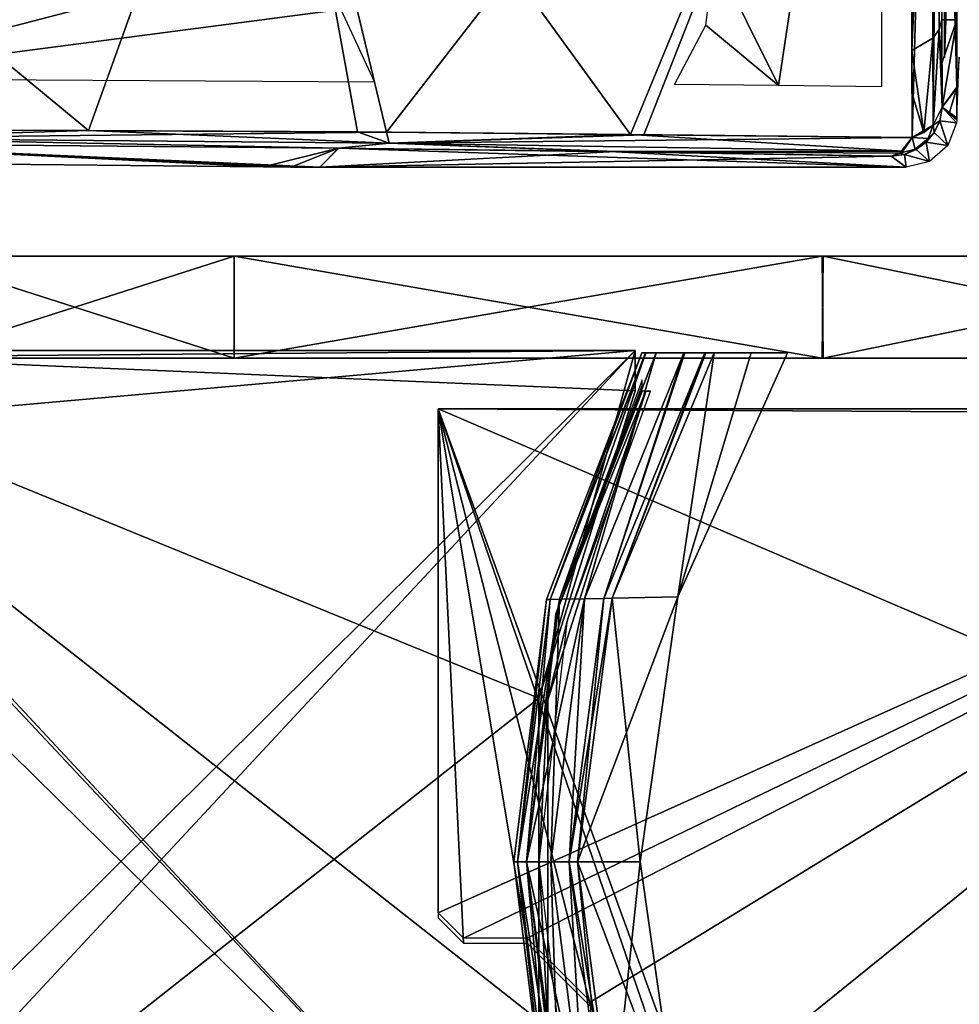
# Model space of a CAD drawing. Header units: millimetres. Extents: x -229 to 223, y -69 to 475.
# Tile 18 of 92: x 30 to 67, y -25 to 13. Entities that reach past the tile are written whole.
import ezdxf

# ---------------------------------------------------------------- set-up
doc = ezdxf.new("R2010")
doc.units = ezdxf.units.MM
doc.header["$LTSCALE"] = 65.185185
for name, color, linetype in [('1', 7, 'CONTINUOUS'), ('11', 7, 'CONTINUOUS'), ('116', 7, 'CONTINUOUS'), ('117', 7, 'CONTINUOUS'), ('118', 7, 'CONTINUOUS'), ('119', 7, 'CONTINUOUS'), ('12', 7, 'CONTINUOUS'), ('120', 7, 'CONTINUOUS'), ('138', 7, 'CONTINUOUS'), ('139', 7, 'CONTINUOUS'), ('14', 7, 'CONTINUOUS'), ('147', 7, 'CONTINUOUS'), ('152', 7, 'CONTINUOUS'), ('171', 7, 'CONTINUOUS'), ('18', 7, 'CONTINUOUS'), ('189', 7, 'CONTINUOUS'), ('193', 7, 'CONTINUOUS'), ('194', 7, 'CONTINUOUS'), ('195', 7, 'CONTINUOUS'), ('196', 7, 'CONTINUOUS'), ('197', 7, 'CONTINUOUS'), ('2', 7, 'CONTINUOUS'), ('206', 7, 'CONTINUOUS'), ('3', 7, 'CONTINUOUS'), ('35', 7, 'CONTINUOUS'), ('36', 7, 'CONTINUOUS'), ('37', 7, 'CONTINUOUS'), ('38', 7, 'CONTINUOUS'), ('4', 7, 'CONTINUOUS'), ('43', 7, 'CONTINUOUS'), ('44', 7, 'CONTINUOUS'), ('45', 7, 'CONTINUOUS')]:
    doc.layers.add(name, color=color, linetype=linetype)

msp = doc.modelspace()

# ---------------------------------------------------------------- linework, layer by layer
at = {"layer": '1', "color": 7, "linetype": 'Continuous'}
for points in [[(-107.704, 0, -13.117), (108.5, 0), (-108.5, 0), (-107.704, 0, -13.117)], [(-108.5, 0), (108.5, 0), (107.704, 0, 13.117), (-108.5, 0)], [(-107.707, 0, 13.09), (-108.5, 0), (107.704, 0, 13.117), (-107.707, 0, 13.09)], [(-105.341, 0, 25.988), (-107.707, 0, 13.09), (107.704, 0, 13.117), (-105.341, 0, 25.988)], [(107.707, 0, -13.09), (108.5, 0), (-107.704, 0, -13.117), (107.707, 0, -13.09)], [(105.341, 0, -25.988), (107.707, 0, -13.09), (-107.704, 0, -13.117), (105.341, 0, -25.988)], [(-105.327, 0, -26.043), (105.341, 0, -25.988), (-107.704, 0, -13.117), (-105.327, 0, -26.043)], [(-96.071, 0, 50.424), (-105.341, 0, 25.988), (101.409, 0, 38.577), (-96.071, 0, 50.424)], [(101.409, 0, 38.577), (-105.341, 0, 25.988), (105.327, 0, 26.043), (101.409, 0, 38.577)], [(105.327, 0, 26.043), (-105.341, 0, 25.988), (107.704, 0, 13.117), (105.327, 0, 26.043)], [(-101.409, 0, -38.577), (105.341, 0, -25.988), (-105.327, 0, -26.043), (-101.409, 0, -38.577)], [(96.071, 0, -50.424), (105.341, 0, -25.988), (-101.409, 0, -38.577), (96.071, 0, -50.424)], [(-96.024, 0, -50.513), (96.071, 0, -50.424), (-101.409, 0, -38.577), (-96.024, 0, -50.513)], [(-81.22, 0, 71.94), (-96.071, 0, 50.424), (96.024, 0, 50.513), (-81.22, 0, 71.94)], [(96.024, 0, 50.513), (-96.071, 0, 50.424), (101.409, 0, 38.577), (96.024, 0, 50.513)], [(81.22, 0, -71.94), (96.071, 0, -50.424), (-96.024, 0, -50.513), (81.22, 0, -71.94)], [(-81.161, 0, -72.007), (81.22, 0, -71.94), (-96.024, 0, -50.513), (-81.161, 0, -72.007)], [(-61.642, 0, 89.289), (-81.22, 0, 71.94), (81.161, 0, 72.007), (-61.642, 0, 89.289)], [(81.161, 0, 72.007), (-81.22, 0, 71.94), (96.024, 0, 50.513), (81.161, 0, 72.007)], [(61.642, 0, -89.289), (81.22, 0, -71.94), (-81.161, 0, -72.007), (61.642, 0, -89.289)], [(-61.604, 0, -89.315), (61.642, 0, -89.289), (-81.161, 0, -72.007), (-61.604, 0, -89.315)], [(-38.482, 0, 101.446), (-61.642, 0, 89.289), (38.486, 0, 101.445), (-38.482, 0, 101.446)], [(38.486, 0, 101.445), (-61.642, 0, 89.289), (61.604, 0, 89.315), (38.486, 0, 101.445)], [(61.604, 0, 89.315), (-61.642, 0, 89.289), (81.161, 0, 72.007), (61.604, 0, 89.315)], [(-38.486, 0, -101.445), (61.642, 0, -89.289), (-61.604, 0, -89.315), (-38.486, 0, -101.445)], [(38.482, 0, -101.446), (61.642, 0, -89.289), (-38.486, 0, -101.445), (38.482, 0, -101.446)], [(-13.108, 0, -107.705), (38.482, 0, -101.446), (-38.486, 0, -101.445), (-13.108, 0, -107.705)], [(13.108, 0, 107.705), (-38.482, 0, 101.446), (38.486, 0, 101.445), (13.108, 0, 107.705)], [(25.952, 0, -105.35), (38.482, 0, -101.446), (-13.108, 0, -107.705), (25.952, 0, -105.35)]]:
    msp.add_3dface(points, dxfattribs=at)
at = {"layer": '11', "color": 7, "linetype": 'Continuous'}
for points in [[(17, -39.7, -82.75), (17, -36.7, -82.75), (54.25, 0.3, -82.75), (17, -39.7, -82.75)], [(54.25, 0.3, -82.75), (17, -36.7, -82.75), (17, -3, -82.75), (54.25, 0.3, -82.75)], [(50.464, -13.37, -82.75), (17, -39.7, -82.75), (54.25, 0.3, -82.75), (50.464, -13.37, -82.75)], [(17, 0.3, -82.75), (54.25, 0.3, -82.75), (17, 0, -82.75), (17, 0.3, -82.75)], [(17, 0, -82.75), (54.25, 0.3, -82.75), (17, -3, -82.75), (17, 0, -82.75)], [(54.25, -1.293, -82.75), (50.464, -13.37, -82.75), (54.25, 0.3, -82.75), (54.25, -1.293, -82.75)], [(50.464, -26.03, -82.75), (17, -39.7, -82.75), (50.464, -13.37, -82.75), (50.464, -26.03, -82.75)]]:
    msp.add_3dface(points, dxfattribs=at)
at = {"layer": '116', "color": 7, "linetype": 'Continuous'}
for points in [[(66.208, 38.217, 119.432), (66.301, 13.297, 91.421), (66.867, 43.588, 108.571), (66.208, 38.217, 119.432)], [(66.867, 43.588, 108.571), (66.301, 13.297, 91.421), (66.885, 13.286, 76.224), (66.867, 43.588, 108.571)]]:
    msp.add_3dface(points, dxfattribs=at)
at = {"layer": '117', "color": 7, "linetype": 'Continuous'}
for points in [[(66.208, 38.217, 119.432), (65.895, 29.513, 110.437), (65.953, 12.572, 92.148), (66.208, 38.217, 119.432)], [(66.208, 38.217, 119.432), (65.953, 12.572, 92.148), (66.198, 12.917, 91.802), (66.208, 38.217, 119.432)], [(66.301, 13.297, 91.421), (66.208, 38.217, 119.432), (66.198, 12.917, 91.802), (66.301, 13.297, 91.421)], [(65.128, 12.082, 92.636), (65.895, 29.513, 110.437), (65.039, 35.393, 118.628), (65.128, 12.082, 92.636)], [(65.953, 12.572, 92.148), (65.895, 29.513, 110.437), (65.128, 12.082, 92.636), (65.953, 12.572, 92.148)]]:
    msp.add_3dface(points, dxfattribs=at)
at = {"layer": '118', "color": 7, "linetype": 'Continuous'}
for points in [[(54.068, 8.786, 95.692), (65.039, 35.393, 118.628), (39.78, 28.465, 124.192), (54.068, 8.786, 95.692)], [(65.13, 8.666, 89.286), (65.039, 35.393, 118.628), (54.068, 8.786, 95.692), (65.13, 8.666, 89.286)], [(65.128, 12.082, 92.636), (65.039, 35.393, 118.628), (65.13, 8.666, 89.286), (65.128, 12.082, 92.636)], [(13.387, 24.951, 127.014), (32.762, 8.948, 104.525), (39.78, 28.465, 124.192), (13.387, 24.951, 127.014)], [(32.762, 8.948, 104.525), (43.334, 8.888, 100.714), (39.78, 28.465, 124.192), (32.762, 8.948, 104.525)], [(43.334, 8.888, 100.714), (54.068, 8.786, 95.692), (39.78, 28.465, 124.192), (43.334, 8.888, 100.714)], [(21.107, 8.982, 107.468), (32.762, 8.948, 104.525), (13.387, 24.951, 127.014), (21.107, 8.982, 107.468)], [(65.13, 10.38, 90.954), (65.128, 12.082, 92.636), (65.13, 8.666, 89.286), (65.13, 10.38, 90.954)]]:
    msp.add_3dface(points, dxfattribs=at)
at = {"layer": '119', "color": 7, "linetype": 'Continuous'}
for points in [[(66.301, 13.297, 91.421), (66.198, 12.917, 91.802), (66.306, 11.586, 89.728), (66.301, 13.297, 91.421)], [(66.198, 12.917, 91.802), (65.953, 12.572, 92.148), (65.963, 9.15, 88.786), (66.198, 12.917, 91.802)], [(66.309, 9.862, 88.049), (66.198, 12.917, 91.802), (65.963, 9.15, 88.786), (66.309, 9.862, 88.049)], [(66.306, 11.586, 89.728), (66.198, 12.917, 91.802), (66.309, 9.862, 88.049), (66.306, 11.586, 89.728)], [(65.953, 12.572, 92.148), (65.128, 12.082, 92.636), (65.595, 8.868, 89.077), (65.953, 12.572, 92.148)], [(65.963, 9.15, 88.786), (65.953, 12.572, 92.148), (65.595, 8.868, 89.077), (65.963, 9.15, 88.786)], [(65.128, 12.082, 92.636), (65.13, 10.38, 90.954), (65.595, 8.868, 89.077), (65.128, 12.082, 92.636)], [(65.13, 10.38, 90.954), (65.13, 8.666, 89.286), (65.595, 8.868, 89.077), (65.13, 10.38, 90.954)]]:
    msp.add_3dface(points, dxfattribs=at)
at = {"layer": '12', "color": 7, "linetype": 'Continuous'}
for points in [[(17, 0.3, 82.75), (17, 0, 82.75), (54.25, -39.7, 82.75), (17, 0.3, 82.75)], [(54.25, 0.3, 82.75), (17, 0.3, 82.75), (54.25, -1.293, 82.75), (54.25, 0.3, 82.75)], [(54.25, -1.293, 82.75), (17, 0.3, 82.75), (50.464, -13.37, 82.75), (54.25, -1.293, 82.75)], [(50.464, -13.37, 82.75), (17, 0.3, 82.75), (50.464, -26.03, 82.75), (50.464, -13.37, 82.75)], [(50.464, -26.03, 82.75), (17, 0.3, 82.75), (54.25, -39.7, 82.75), (50.464, -26.03, 82.75)], [(17, 0, 82.75), (17, -3, 82.75), (54.25, -39.7, 82.75), (17, 0, 82.75)], [(54.25, -39.7, 82.75), (17, -3, 82.75), (17, -36.7, 82.75), (54.25, -39.7, 82.75)]]:
    msp.add_3dface(points, dxfattribs=at)
at = {"layer": '120', "color": 7, "linetype": 'Continuous'}
for points in [[(66.885, 13.286, 76.224), (66.301, 13.297, 91.421), (66.306, 11.586, 89.728), (66.885, 13.286, 76.224)], [(66.885, 13.286, 76.224), (66.306, 11.586, 89.728), (66.309, 9.862, 88.049), (66.885, 13.286, 76.224)], [(66.885, 13.286, 76.224), (66.309, 9.862, 88.049), (66.885, 10.646, 73.786), (66.885, 13.286, 76.224)], [(66.885, 12.548, 75.538), (66.885, 13.286, 76.224), (66.885, 10.646, 73.786), (66.885, 12.548, 75.538)], [(66.885, 11.807, 74.855), (66.885, 12.548, 75.538), (66.885, 10.646, 73.786), (66.885, 11.807, 74.855)], [(66.976, 11.828, 72.502), (66.885, 10.646, 73.786), (66.892, 9.428, 72.498), (66.976, 11.828, 72.502)], [(66.885, 10.646, 73.786), (66.309, 9.862, 88.049), (66.892, 9.428, 72.498), (66.885, 10.646, 73.786)]]:
    msp.add_3dface(points, dxfattribs=at)
at = {"layer": '138', "color": 7, "linetype": 'Continuous'}
for points in [[(20.027, 7.715, 80.209), (39.635, 7.515, 73.021), (20.837, 8.441, 106.173), (20.027, 7.715, 80.209)], [(40.716, 7.504, 72.632), (41.857, 7.5, 72.5), (20.837, 8.441, 106.173), (40.716, 7.504, 72.632)], [(20.837, 8.441, 106.173), (41.857, 7.5, 72.5), (42.595, 8.254, 99.49), (20.837, 8.441, 106.173)], [(39.635, 7.515, 73.021), (40.716, 7.504, 72.632), (20.837, 8.441, 106.173), (39.635, 7.515, 73.021)], [(41.857, 7.5, 72.5), (64.893, 7.5, 72.5), (42.595, 8.254, 99.49), (41.857, 7.5, 72.5)], [(42.595, 8.254, 99.49), (64.893, 7.5, 72.5), (53.489, 8.11, 94.355), (42.595, 8.254, 99.49)], [(64.893, 7.5, 72.5), (64.312, 7.934, 88.027), (53.489, 8.11, 94.355), (64.893, 7.5, 72.5)]]:
    msp.add_3dface(points, dxfattribs=at)
at = {"layer": '139', "color": 7, "linetype": 'Continuous'}
for points in [[(32.762, 8.948, 104.525), (21.107, 8.982, 107.468), (22.783, 8.636, 106.622), (32.762, 8.948, 104.525)], [(32.762, 8.948, 104.525), (22.783, 8.636, 106.622), (44.58, 8.438, 99.552), (32.762, 8.948, 104.525)], [(43.334, 8.888, 100.714), (32.762, 8.948, 104.525), (44.58, 8.438, 99.552), (43.334, 8.888, 100.714)], [(20.837, 8.441, 106.173), (42.595, 8.254, 99.49), (22.783, 8.636, 106.622), (20.837, 8.441, 106.173)], [(22.783, 8.636, 106.622), (42.595, 8.254, 99.49), (44.58, 8.438, 99.552), (22.783, 8.636, 106.622)], [(54.068, 8.786, 95.692), (43.334, 8.888, 100.714), (44.58, 8.438, 99.552), (54.068, 8.786, 95.692)], [(54.068, 8.786, 95.692), (44.58, 8.438, 99.552), (64.764, 8.136, 88.725), (54.068, 8.786, 95.692)], [(65.13, 8.666, 89.286), (54.068, 8.786, 95.692), (64.764, 8.136, 88.725), (65.13, 8.666, 89.286)], [(42.595, 8.254, 99.49), (53.489, 8.11, 94.355), (44.58, 8.438, 99.552), (42.595, 8.254, 99.49)], [(44.58, 8.438, 99.552), (53.489, 8.11, 94.355), (64.764, 8.136, 88.725), (44.58, 8.438, 99.552)], [(53.489, 8.11, 94.355), (64.312, 7.934, 88.027), (64.764, 8.136, 88.725), (53.489, 8.11, 94.355)]]:
    msp.add_3dface(points, dxfattribs=at)
at = {"layer": '14', "color": 7, "linetype": 'Continuous'}
for points in [[(46.5, -21.8, -52.75), (46.5, -2, -52.75), (90.6, -2, -52.75), (46.5, -21.8, -52.75)], [(47.5, -22.8, -52.75), (46.5, -21.8, -52.75), (90.6, -2, -52.75), (47.5, -22.8, -52.75)], [(50, -22.8, -52.75), (47.5, -22.8, -52.75), (90.6, -2, -52.75), (50, -22.8, -52.75)], [(52.5, -25.3, -52.75), (50, -22.8, -52.75), (90.6, -2, -52.75), (52.5, -25.3, -52.75)], [(59.5, -37.8, -52.75), (52.5, -32.8, -52.75), (90.6, -2, -52.75), (59.5, -37.8, -52.75)], [(52.5, -32.8, -52.75), (52.5, -25.3, -52.75), (90.6, -2, -52.75), (52.5, -32.8, -52.75)], [(88.229, -19.9, -52.75), (59.5, -37.8, -52.75), (90.6, -2, -52.75), (88.229, -19.9, -52.75)], [(90.6, -37.554, -52.75), (59.5, -37.8, -52.75), (88.229, -19.9, -52.75), (90.6, -37.554, -52.75)]]:
    msp.add_3dface(points, dxfattribs=at)
at = {"layer": '147', "color": 7, "linetype": 'Continuous'}
for points in [[(66.458, 13.297, 73.236), (66.458, 44.545, 106.268), (66.4, 11.807, 74.855), (66.458, 13.297, 73.236)], [(66.4, 11.807, 74.855), (66.458, 44.545, 106.268), (66.4, 42.846, 107.666), (66.4, 11.807, 74.855)]]:
    msp.add_3dface(points, dxfattribs=at)
at = {"layer": '152', "color": 7, "linetype": 'Continuous'}
for points in [[(59.881, 10.706, 90.036), (57.365, 15.786, 96.583), (63.918, 37.551, 117.042), (59.881, 10.706, 90.036)], [(63.928, 10.662, 87.545), (59.881, 10.706, 90.036), (63.918, 37.551, 117.042), (63.928, 10.662, 87.545)], [(39.097, 30.732, 122.513), (21.831, 10.968, 105.163), (13.158, 27.273, 125.289), (39.097, 30.732, 122.513)], [(42.569, 16.376, 104.489), (21.831, 10.968, 105.163), (39.097, 30.732, 122.513), (42.569, 16.376, 104.489)], [(42.674, 13.699, 101.613), (21.831, 10.968, 105.163), (42.569, 16.376, 104.489), (42.674, 13.699, 101.613)], [(57.027, 13.078, 94.017), (57.365, 15.786, 96.583), (59.881, 10.706, 90.036), (57.027, 13.078, 94.017)], [(44, 10.847, 98.126), (21.831, 10.968, 105.163), (42.674, 13.699, 101.613), (44, 10.847, 98.126)], [(55.8, 10.747, 92.367), (57.027, 13.078, 94.017), (59.881, 10.706, 90.036), (55.8, 10.747, 92.367)]]:
    msp.add_3dface(points, dxfattribs=at)
at = {"layer": '171', "color": 7, "linetype": 'Continuous'}
for points in [[(65.039, 35.393, -118.628), (44.473, 8.883, -100.24), (39.781, 28.465, -124.192), (65.039, 35.393, -118.628)], [(54.587, 8.775, -95.415), (44.473, 8.883, -100.24), (65.039, 35.393, -118.628), (54.587, 8.775, -95.415)], [(65.135, 8.667, -89.284), (54.587, 8.775, -95.415), (65.039, 35.393, -118.628), (65.135, 8.667, -89.284)], [(39.781, 28.465, -124.192), (23.122, 8.979, -107.053), (13.388, 24.951, -127.014), (39.781, 28.465, -124.192)], [(44.473, 8.883, -100.24), (23.122, 8.979, -107.053), (39.781, 28.465, -124.192), (44.473, 8.883, -100.24)]]:
    msp.add_3dface(points, dxfattribs=at)
at = {"layer": '18', "color": 7, "linetype": 'Continuous'}
for points in [[(46.5, -2, 52.75), (59.5, -37.8, 52.75), (88.229, -19.9, 52.75), (46.5, -2, 52.75)], [(59.5, -37.8, 52.75), (46.5, -2, 52.75), (59.5, -39.8, 52.75), (59.5, -37.8, 52.75)], [(46.5, -2, 52.75), (46.5, -22, 52.75), (47.5, -23, 52.75), (46.5, -2, 52.75)], [(90.6, -2, 52.75), (46.5, -2, 52.75), (90.6, -2.246, 52.75), (90.6, -2, 52.75)], [(90.6, -2.246, 52.75), (46.5, -2, 52.75), (88.229, -19.9, 52.75), (90.6, -2.246, 52.75)], [(59.5, -39.8, 52.75), (46.5, -2, 52.75), (52.5, -25.5, 52.75), (59.5, -39.8, 52.75)], [(52.5, -25.5, 52.75), (46.5, -2, 52.75), (50, -23, 52.75), (52.5, -25.5, 52.75)], [(50, -23, 52.75), (46.5, -2, 52.75), (47.5, -23, 52.75), (50, -23, 52.75)], [(59.5, -37.8, 52.75), (90.6, -37.8, 52.75), (88.229, -19.9, 52.75), (59.5, -37.8, 52.75)]]:
    msp.add_3dface(points, dxfattribs=at)
at = {"layer": '189', "color": 7, "linetype": 'Continuous'}
for points in [[(39.635, 7.515, -73.021), (19.983, 7.716, -80.217), (20.827, 8.441, -106.176), (39.635, 7.515, -73.021)], [(42.585, 8.254, -99.495), (39.635, 7.515, -73.021), (20.827, 8.441, -106.176), (42.585, 8.254, -99.495)], [(40.716, 7.504, -72.632), (39.635, 7.515, -73.021), (42.585, 8.254, -99.495), (40.716, 7.504, -72.632)], [(41.857, 7.5, -72.5), (40.716, 7.504, -72.632), (42.585, 8.254, -99.495), (41.857, 7.5, -72.5)], [(53.483, 8.111, -94.358), (41.857, 7.5, -72.5), (42.585, 8.254, -99.495), (53.483, 8.111, -94.358)], [(64.314, 7.934, -88.027), (41.857, 7.5, -72.5), (53.483, 8.111, -94.358), (64.314, 7.934, -88.027)], [(64.896, 7.5, -72.5), (41.857, 7.5, -72.5), (64.314, 7.934, -88.027), (64.896, 7.5, -72.5)]]:
    msp.add_3dface(points, dxfattribs=at)
at = {"layer": '193', "color": 7, "linetype": 'Continuous'}
for points in [[(23.122, 8.979, -107.053), (44.473, 8.883, -100.24), (22.786, 8.636, -106.621), (23.122, 8.979, -107.053)], [(42.585, 8.254, -99.495), (20.827, 8.441, -106.176), (22.786, 8.636, -106.621), (42.585, 8.254, -99.495)], [(22.786, 8.636, -106.621), (44.473, 8.883, -100.24), (44.582, 8.439, -99.552), (22.786, 8.636, -106.621)], [(42.585, 8.254, -99.495), (22.786, 8.636, -106.621), (44.582, 8.439, -99.552), (42.585, 8.254, -99.495)], [(44.473, 8.883, -100.24), (54.587, 8.775, -95.415), (44.582, 8.439, -99.552), (44.473, 8.883, -100.24)], [(54.587, 8.775, -95.415), (65.135, 8.667, -89.284), (44.582, 8.439, -99.552), (54.587, 8.775, -95.415)], [(44.582, 8.439, -99.552), (65.135, 8.667, -89.284), (64.766, 8.136, -88.724), (44.582, 8.439, -99.552)], [(53.483, 8.111, -94.358), (42.585, 8.254, -99.495), (44.582, 8.439, -99.552), (53.483, 8.111, -94.358)], [(53.483, 8.111, -94.358), (44.582, 8.439, -99.552), (64.766, 8.136, -88.724), (53.483, 8.111, -94.358)], [(53.483, 8.111, -94.358), (64.766, 8.136, -88.724), (64.648, 8.046, -88.543), (53.483, 8.111, -94.358)], [(64.314, 7.934, -88.027), (53.483, 8.111, -94.358), (64.648, 8.046, -88.543), (64.314, 7.934, -88.027)]]:
    msp.add_3dface(points, dxfattribs=at)
at = {"layer": '194', "color": 7, "linetype": 'Continuous'}
for points in [[(65.965, 9.15, -88.785), (66.311, 9.864, -88.047), (66.217, 9.324, -88.059), (65.965, 9.15, -88.785)], [(65.999, 8.859, -88.064), (65.965, 9.15, -88.785), (66.217, 9.324, -88.059), (65.999, 8.859, -88.064)], [(65.769, 8.631, -88.407), (65.135, 8.667, -89.284), (65.965, 9.15, -88.785), (65.769, 8.631, -88.407)], [(65.769, 8.631, -88.407), (65.965, 9.15, -88.785), (65.999, 8.859, -88.064), (65.769, 8.631, -88.407)], [(64.766, 8.136, -88.724), (65.135, 8.667, -89.284), (64.648, 8.046, -88.543), (64.766, 8.136, -88.724)], [(64.648, 8.046, -88.543), (65.135, 8.667, -89.284), (65.259, 8.204, -88.314), (64.648, 8.046, -88.543)], [(65.259, 8.204, -88.314), (65.135, 8.667, -89.284), (65.769, 8.631, -88.407), (65.259, 8.204, -88.314)], [(65.259, 8.204, -88.314), (65.769, 8.631, -88.407), (65.295, 8.192, -88.057), (65.259, 8.204, -88.314)], [(65.295, 8.192, -88.057), (65.769, 8.631, -88.407), (65.686, 8.48, -88.063), (65.295, 8.192, -88.057)], [(65.686, 8.48, -88.063), (65.769, 8.631, -88.407), (65.999, 8.859, -88.064), (65.686, 8.48, -88.063)], [(64.648, 8.046, -88.543), (65.259, 8.204, -88.314), (64.834, 8.003, -88.045), (64.648, 8.046, -88.543)], [(64.834, 8.003, -88.045), (65.259, 8.204, -88.314), (65.295, 8.192, -88.057), (64.834, 8.003, -88.045)], [(64.314, 7.934, -88.027), (64.648, 8.046, -88.543), (64.834, 8.003, -88.045), (64.314, 7.934, -88.027)]]:
    msp.add_3dface(points, dxfattribs=at)
at = {"layer": '195', "color": 7, "linetype": 'Continuous'}
for points in [[(65.965, 9.15, -88.785), (65.868, 35.934, -118.195), (66.215, 36.721, -117.553), (65.965, 9.15, -88.785)], [(66.311, 9.864, -88.047), (65.965, 9.15, -88.785), (66.215, 36.721, -117.553), (66.311, 9.864, -88.047)], [(65.135, 8.667, -89.284), (65.039, 35.393, -118.628), (65.868, 35.934, -118.195), (65.135, 8.667, -89.284)], [(65.965, 9.15, -88.785), (65.135, 8.667, -89.284), (65.868, 35.934, -118.195), (65.965, 9.15, -88.785)]]:
    msp.add_3dface(points, dxfattribs=at)
at = {"layer": '196', "color": 7, "linetype": 'Continuous'}
for points in [[(66.885, 11.807, -74.855), (66.215, 36.721, -117.553), (66.868, 42.954, -107.797), (66.885, 11.807, -74.855)], [(66.311, 9.864, -88.047), (66.215, 36.721, -117.553), (66.886, 10.625, -73.766), (66.311, 9.864, -88.047)], [(66.886, 10.625, -73.766), (66.215, 36.721, -117.553), (66.885, 11.807, -74.855), (66.886, 10.625, -73.766)], [(66.311, 9.864, -88.047), (66.886, 10.625, -73.766), (66.599, 9.65, -80.359), (66.311, 9.864, -88.047)], [(66.887, 9.435, -72.671), (66.599, 9.65, -80.359), (66.886, 10.625, -73.766), (66.887, 9.435, -72.671)]]:
    msp.add_3dface(points, dxfattribs=at)
at = {"layer": '197', "color": 7, "linetype": 'Continuous'}
for points in [[(66.217, 9.324, -88.059), (66.311, 9.864, -88.047), (66.879, 9.249, -72.5), (66.217, 9.324, -88.059)], [(66.311, 9.864, -88.047), (66.599, 9.65, -80.359), (66.885, 9.342, -72.585), (66.311, 9.864, -88.047)], [(66.879, 9.249, -72.5), (66.311, 9.864, -88.047), (66.885, 9.342, -72.585), (66.879, 9.249, -72.5)], [(65.999, 8.859, -88.064), (66.217, 9.324, -88.059), (66.538, 8.359, -72.5), (65.999, 8.859, -88.064)], [(66.538, 8.359, -72.5), (66.217, 9.324, -88.059), (66.879, 9.249, -72.5), (66.538, 8.359, -72.5)], [(66.599, 9.65, -80.359), (66.887, 9.435, -72.671), (66.885, 9.342, -72.585), (66.599, 9.65, -80.359)], [(65.686, 8.48, -88.063), (65.999, 8.859, -88.064), (66.538, 8.359, -72.5), (65.686, 8.48, -88.063)], [(64.834, 8.003, -88.045), (65.295, 8.192, -88.057), (65.823, 7.728, -72.5), (64.834, 8.003, -88.045)], [(65.295, 8.192, -88.057), (65.686, 8.48, -88.063), (65.823, 7.728, -72.5), (65.295, 8.192, -88.057)], [(65.823, 7.728, -72.5), (65.686, 8.48, -88.063), (66.538, 8.359, -72.5), (65.823, 7.728, -72.5)], [(64.896, 7.5, -72.5), (64.314, 7.934, -88.027), (64.834, 8.003, -88.045), (64.896, 7.5, -72.5)], [(64.896, 7.5, -72.5), (64.834, 8.003, -88.045), (65.823, 7.728, -72.5), (64.896, 7.5, -72.5)]]:
    msp.add_3dface(points, dxfattribs=at)
at = {"layer": '2', "color": 7, "linetype": 'Continuous'}
for points in [[(38.486, 4, -101.445), (25.952, 0, -105.35), (13.108, 4, -107.705), (38.486, 4, -101.445)], [(38.482, 0, -101.446), (25.952, 0, -105.35), (38.486, 4, -101.445), (38.482, 0, -101.446)], [(61.642, 0, -89.289), (38.482, 0, -101.446), (61.604, 4, -89.315), (61.642, 0, -89.289)], [(61.604, 4, -89.315), (38.482, 0, -101.446), (38.486, 4, -101.445), (61.604, 4, -89.315)], [(81.161, 4, -72.007), (61.642, 0, -89.289), (61.604, 4, -89.315), (81.161, 4, -72.007)], [(81.22, 0, -71.94), (61.642, 0, -89.289), (81.161, 4, -72.007), (81.22, 0, -71.94)]]:
    msp.add_3dface(points, dxfattribs=at)
at = {"layer": '206', "color": 7, "linetype": 'Continuous'}
msp.add_3dface([(66.4, 11.807, -74.855), (66.4, 42.846, -107.666), (66.457, 13.297, -73.236), (66.4, 11.807, -74.855)], dxfattribs=at)
at = {"layer": '3', "color": 7, "linetype": 'Continuous'}
for points in [[(13.108, 0, 107.705), (38.486, 0, 101.445), (25.952, 4, 105.35), (13.108, 0, 107.705)], [(25.952, 4, 105.35), (38.486, 0, 101.445), (38.482, 4, 101.446), (25.952, 4, 105.35)], [(38.486, 0, 101.445), (61.604, 0, 89.315), (38.482, 4, 101.446), (38.486, 0, 101.445)], [(38.482, 4, 101.446), (61.604, 0, 89.315), (61.642, 4, 89.289), (38.482, 4, 101.446)], [(61.604, 0, 89.315), (81.161, 0, 72.007), (61.642, 4, 89.289), (61.604, 0, 89.315)], [(61.642, 4, 89.289), (81.161, 0, 72.007), (81.22, 4, 71.94), (61.642, 4, 89.289)]]:
    msp.add_3dface(points, dxfattribs=at)
at = {"layer": '35', "color": 7, "linetype": 'Continuous'}
for points in [[(50.757, -9.49, -83.25), (54.505, 0.2, -83.25), (50.909, -9.486, -83.604), (50.757, -9.49, -83.25)], [(50.909, -9.486, -83.604), (54.505, 0.2, -83.25), (54.657, 0.2, -83.591), (50.909, -9.486, -83.604)], [(54.67, 0.2, -83.603), (50.909, -9.486, -83.604), (54.657, 0.2, -83.591), (54.67, 0.2, -83.603)], [(50.909, -9.486, -83.604), (54.67, 0.2, -83.603), (51.275, -9.481, -83.75), (50.909, -9.486, -83.604)], [(54.67, 0.2, -83.603), (55.073, 0.2, -83.75), (51.275, -9.481, -83.75), (54.67, 0.2, -83.603)], [(49.482, -19.8, -83.25), (50.757, -9.49, -83.25), (49.629, -19.8, -83.604), (49.482, -19.8, -83.25)], [(49.629, -19.8, -83.604), (50.757, -9.49, -83.25), (50.909, -9.486, -83.604), (49.629, -19.8, -83.604)], [(49.629, -19.8, -83.604), (50.909, -9.486, -83.604), (49.982, -19.8, -83.75), (49.629, -19.8, -83.604)], [(49.982, -19.8, -83.75), (50.909, -9.486, -83.604), (51.275, -9.481, -83.75), (49.982, -19.8, -83.75)], [(50.757, -30.11, -83.25), (49.482, -19.8, -83.25), (49.629, -19.8, -83.604), (50.757, -30.11, -83.25)], [(50.909, -30.114, -83.604), (50.757, -30.11, -83.25), (49.629, -19.8, -83.604), (50.909, -30.114, -83.604)], [(50.909, -30.114, -83.604), (49.629, -19.8, -83.604), (51.275, -30.119, -83.75), (50.909, -30.114, -83.604)], [(51.275, -30.119, -83.75), (49.629, -19.8, -83.604), (49.982, -19.8, -83.75), (51.275, -30.119, -83.75)]]:
    msp.add_3dface(points, dxfattribs=at)
at = {"layer": '36', "color": 7, "linetype": 'Continuous'}
for points in [[(51.275, -9.481, -83.75), (55.073, 0.2, -83.75), (52.26, -9.465, -83.51), (51.275, -9.481, -83.75)], [(52.26, -9.465, -83.51), (55.073, 0.2, -83.75), (56.158, 0.2, -83.51), (52.26, -9.465, -83.51)], [(52.26, -9.465, -83.51), (56.158, 0.2, -83.51), (53.01, -9.453, -82.848), (52.26, -9.465, -83.51)], [(53.01, -9.453, -82.848), (56.158, 0.2, -83.51), (56.206, 0.2, -83.487), (53.01, -9.453, -82.848)], [(56.99, 0.2, -82.846), (53.344, -9.444, -81.924), (53.01, -9.453, -82.848), (56.99, 0.2, -82.846)], [(56.99, 0.2, -82.846), (53.01, -9.453, -82.848), (56.206, 0.2, -83.487), (56.99, 0.2, -82.846)], [(57.359, 0.2, -81.924), (53.344, -9.444, -81.924), (57.02, 0.2, -82.806), (57.359, 0.2, -81.924)], [(57.02, 0.2, -82.806), (53.344, -9.444, -81.924), (56.99, 0.2, -82.846), (57.02, 0.2, -82.806)], [(49.982, -19.8, -83.75), (51.275, -9.481, -83.75), (50.932, -19.8, -83.51), (49.982, -19.8, -83.75)], [(50.932, -19.8, -83.51), (51.275, -9.481, -83.75), (52.26, -9.465, -83.51), (50.932, -19.8, -83.51)], [(50.932, -19.8, -83.51), (52.26, -9.465, -83.51), (51.654, -19.8, -82.848), (50.932, -19.8, -83.51)], [(52.26, -9.465, -83.51), (53.01, -9.453, -82.848), (51.654, -19.8, -82.848), (52.26, -9.465, -83.51)], [(53.01, -9.453, -82.848), (51.975, -19.8, -81.924), (51.654, -19.8, -82.848), (53.01, -9.453, -82.848)], [(53.344, -9.444, -81.924), (51.975, -19.8, -81.924), (53.01, -9.453, -82.848), (53.344, -9.444, -81.924)], [(51.275, -30.119, -83.75), (49.982, -19.8, -83.75), (52.259, -30.135, -83.51), (51.275, -30.119, -83.75)], [(52.259, -30.135, -83.51), (49.982, -19.8, -83.75), (50.932, -19.8, -83.51), (52.259, -30.135, -83.51)], [(52.259, -30.135, -83.51), (50.932, -19.8, -83.51), (51.654, -19.8, -82.848), (52.259, -30.135, -83.51)], [(52.259, -30.135, -83.51), (51.654, -19.8, -82.848), (53.01, -30.148, -82.848), (52.259, -30.135, -83.51)], [(51.975, -19.8, -81.924), (53.344, -30.156, -81.924), (51.654, -19.8, -82.848), (51.975, -19.8, -81.924)], [(51.654, -19.8, -82.848), (53.344, -30.156, -81.924), (53.01, -30.148, -82.848), (51.654, -19.8, -82.848)]]:
    msp.add_3dface(points, dxfattribs=at)
at = {"layer": '37', "color": 7, "linetype": 'Continuous'}
for points in [[(53.344, -9.444, -81.924), (57.359, 0.2, -81.924), (55.919, -9.388, -53.75), (53.344, -9.444, -81.924)], [(55.919, -9.388, -53.75), (57.359, 0.2, -81.924), (58.806, 0.2, -67.695), (55.919, -9.388, -53.75)], [(60.241, 0.2, -53.75), (55.919, -9.388, -53.75), (58.806, 0.2, -67.695), (60.241, 0.2, -53.75)], [(51.975, -19.8, -81.924), (53.344, -9.444, -81.924), (54.44, -19.8, -53.75), (51.975, -19.8, -81.924)], [(54.44, -19.8, -53.75), (53.344, -9.444, -81.924), (55.919, -9.388, -53.75), (54.44, -19.8, -53.75)], [(53.344, -30.156, -81.924), (51.975, -19.8, -81.924), (55.919, -30.212, -53.75), (53.344, -30.156, -81.924)], [(55.919, -30.212, -53.75), (51.975, -19.8, -81.924), (54.44, -19.8, -53.75), (55.919, -30.212, -53.75)]]:
    msp.add_3dface(points, dxfattribs=at)
at = {"layer": '38', "color": 7, "linetype": 'Continuous'}
for points in [[(54.52, -0.852, -82.25), (51.133, -10.058, -82.25), (54.52, -1.085, -82.239), (54.52, -0.852, -82.25)], [(54.52, -1.085, -82.239), (51.133, -10.058, -82.25), (54.52, -1.3, -82.208), (54.52, -1.085, -82.239)], [(54.673, -1.3, -82.118), (51.133, -10.058, -82.25), (50.811, -13.435, -82.119), (54.673, -1.3, -82.118)], [(54.673, -1.3, -82.118), (50.811, -13.435, -82.119), (51.588, -10.295, -81.794), (54.673, -1.3, -82.118)], [(54.52, -1.3, -82.208), (51.133, -10.058, -82.25), (54.673, -1.3, -82.118), (54.52, -1.3, -82.208)], [(54.852, -1.3, -81.794), (54.673, -1.3, -82.118), (51.588, -10.295, -81.794), (54.852, -1.3, -81.794)], [(54.752, -1.3, -82.037), (54.673, -1.3, -82.118), (54.852, -1.3, -81.794), (54.752, -1.3, -82.037)], [(51.133, -10.058, -82.25), (49.982, -19.8, -82.25), (50.811, -13.435, -82.119), (51.133, -10.058, -82.25)], [(51.588, -10.295, -81.794), (50.811, -13.435, -82.119), (50.481, -19.8, -81.794), (51.588, -10.295, -81.794)], [(50.811, -13.435, -82.119), (49.982, -19.8, -82.25), (50.811, -26.165, -82.119), (50.811, -13.435, -82.119)], [(50.811, -13.435, -82.119), (50.811, -26.165, -82.119), (50.481, -19.8, -81.794), (50.811, -13.435, -82.119)], [(49.982, -19.8, -82.25), (51.133, -29.542, -82.25), (50.811, -26.165, -82.119), (49.982, -19.8, -82.25)], [(50.481, -19.8, -81.794), (50.811, -26.165, -82.119), (51.588, -29.305, -81.794), (50.481, -19.8, -81.794)]]:
    msp.add_3dface(points, dxfattribs=at)
at = {"layer": '4', "color": 7, "linetype": 'Continuous'}
for points in [[(108.5, 4), (107.704, 4, -13.117), (-108.5, 4), (108.5, 4)], [(108.5, 4), (-108.5, 4), (-107.704, 4, 13.117), (108.5, 4)], [(107.704, 4, -13.117), (-107.707, 4, -13.09), (-108.5, 4), (107.704, 4, -13.117)], [(107.704, 4, -13.117), (-105.341, 4, -25.988), (-107.707, 4, -13.09), (107.704, 4, -13.117)], [(108.5, 4), (-107.704, 4, 13.117), (107.707, 4, 13.09), (108.5, 4)], [(-107.704, 4, 13.117), (-105.327, 4, 26.043), (105.341, 4, 25.988), (-107.704, 4, 13.117)], [(-107.704, 4, 13.117), (105.341, 4, 25.988), (107.707, 4, 13.09), (-107.704, 4, 13.117)], [(107.704, 4, -13.117), (105.327, 4, -26.043), (-105.341, 4, -25.988), (107.704, 4, -13.117)], [(105.327, 4, -26.043), (101.409, 4, -38.577), (-105.341, 4, -25.988), (105.327, 4, -26.043)], [(101.409, 4, -38.577), (-96.071, 4, -50.424), (-105.341, 4, -25.988), (101.409, 4, -38.577)], [(-105.327, 4, 26.043), (-101.409, 4, 38.577), (105.341, 4, 25.988), (-105.327, 4, 26.043)], [(-101.409, 4, 38.577), (-96.024, 4, 50.513), (96.071, 4, 50.424), (-101.409, 4, 38.577)], [(-101.409, 4, 38.577), (96.071, 4, 50.424), (105.341, 4, 25.988), (-101.409, 4, 38.577)], [(101.409, 4, -38.577), (96.024, 4, -50.513), (-96.071, 4, -50.424), (101.409, 4, -38.577)], [(96.024, 4, -50.513), (-81.22, 4, -71.94), (-96.071, 4, -50.424), (96.024, 4, -50.513)], [(-96.024, 4, 50.513), (-81.161, 4, 72.007), (81.22, 4, 71.94), (-96.024, 4, 50.513)], [(-96.024, 4, 50.513), (81.22, 4, 71.94), (96.071, 4, 50.424), (-96.024, 4, 50.513)], [(96.024, 4, -50.513), (81.161, 4, -72.007), (-81.22, 4, -71.94), (96.024, 4, -50.513)], [(81.161, 4, -72.007), (-61.642, 4, -89.289), (-81.22, 4, -71.94), (81.161, 4, -72.007)], [(-81.161, 4, 72.007), (-61.604, 4, 89.315), (61.642, 4, 89.289), (-81.161, 4, 72.007)], [(-81.161, 4, 72.007), (61.642, 4, 89.289), (81.22, 4, 71.94), (-81.161, 4, 72.007)], [(81.161, 4, -72.007), (61.604, 4, -89.315), (-61.642, 4, -89.289), (81.161, 4, -72.007)], [(61.604, 4, -89.315), (38.486, 4, -101.445), (-61.642, 4, -89.289), (61.604, 4, -89.315)], [(38.486, 4, -101.445), (-38.482, 4, -101.446), (-61.642, 4, -89.289), (38.486, 4, -101.445)], [(-61.604, 4, 89.315), (-38.486, 4, 101.445), (61.642, 4, 89.289), (-61.604, 4, 89.315)], [(-38.486, 4, 101.445), (-13.108, 4, 107.705), (38.482, 4, 101.446), (-38.486, 4, 101.445)], [(-38.486, 4, 101.445), (38.482, 4, 101.446), (61.642, 4, 89.289), (-38.486, 4, 101.445)], [(38.486, 4, -101.445), (13.108, 4, -107.705), (-38.482, 4, -101.446), (38.486, 4, -101.445)], [(-13.108, 4, 107.705), (25.952, 4, 105.35), (38.482, 4, 101.446), (-13.108, 4, 107.705)]]:
    msp.add_3dface(points, dxfattribs=at)
at = {"layer": '43', "color": 7, "linetype": 'Continuous'}
for points in [[(54.505, 0.2, 83.25), (50.757, -9.49, 83.25), (50.909, -9.486, 83.604), (54.505, 0.2, 83.25)], [(54.657, 0.2, 83.591), (54.505, 0.2, 83.25), (50.909, -9.486, 83.604), (54.657, 0.2, 83.591)], [(54.671, 0.2, 83.603), (54.657, 0.2, 83.591), (50.909, -9.486, 83.604), (54.671, 0.2, 83.603)], [(54.671, 0.2, 83.603), (50.909, -9.486, 83.604), (51.275, -9.481, 83.75), (54.671, 0.2, 83.603)], [(55.073, 0.2, 83.75), (54.671, 0.2, 83.603), (51.275, -9.481, 83.75), (55.073, 0.2, 83.75)], [(50.757, -9.49, 83.25), (49.482, -19.8, 83.25), (49.629, -19.8, 83.604), (50.757, -9.49, 83.25)], [(50.909, -9.486, 83.604), (49.629, -19.8, 83.604), (51.275, -9.481, 83.75), (50.909, -9.486, 83.604)], [(51.275, -9.481, 83.75), (49.629, -19.8, 83.604), (49.982, -19.8, 83.75), (51.275, -9.481, 83.75)], [(50.909, -9.486, 83.604), (50.757, -9.49, 83.25), (49.629, -19.8, 83.604), (50.909, -9.486, 83.604)], [(49.482, -19.8, 83.25), (50.757, -30.11, 83.25), (49.629, -19.8, 83.604), (49.482, -19.8, 83.25)], [(49.629, -19.8, 83.604), (50.757, -30.11, 83.25), (50.909, -30.114, 83.604), (49.629, -19.8, 83.604)], [(49.629, -19.8, 83.604), (50.909, -30.114, 83.604), (49.982, -19.8, 83.75), (49.629, -19.8, 83.604)], [(49.982, -19.8, 83.75), (50.909, -30.114, 83.604), (51.275, -30.119, 83.75), (49.982, -19.8, 83.75)]]:
    msp.add_3dface(points, dxfattribs=at)
at = {"layer": '44', "color": 7, "linetype": 'Continuous'}
for points in [[(55.073, 0.2, 83.75), (51.275, -9.481, 83.75), (52.259, -9.465, 83.51), (55.073, 0.2, 83.75)], [(56.159, 0.2, 83.509), (55.073, 0.2, 83.75), (52.259, -9.465, 83.51), (56.159, 0.2, 83.509)], [(56.159, 0.2, 83.509), (52.259, -9.465, 83.51), (53.01, -9.452, 82.848), (56.159, 0.2, 83.509)], [(56.159, 0.2, 83.509), (53.01, -9.452, 82.848), (56.99, 0.2, 82.846), (56.159, 0.2, 83.509)], [(53.01, -9.452, 82.848), (53.344, -9.444, 81.924), (56.99, 0.2, 82.846), (53.01, -9.452, 82.848)], [(53.344, -9.444, 81.924), (57.359, 0.2, 81.924), (56.99, 0.2, 82.846), (53.344, -9.444, 81.924)], [(56.159, 0.2, 83.509), (56.99, 0.2, 82.846), (56.221, 0.2, 83.479), (56.159, 0.2, 83.509)], [(56.99, 0.2, 82.846), (57.359, 0.2, 81.924), (57.016, 0.2, 82.81), (56.99, 0.2, 82.846)], [(51.275, -9.481, 83.75), (49.982, -19.8, 83.75), (52.259, -9.465, 83.51), (51.275, -9.481, 83.75)], [(52.259, -9.465, 83.51), (49.982, -19.8, 83.75), (50.932, -19.8, 83.51), (52.259, -9.465, 83.51)], [(52.259, -9.465, 83.51), (50.932, -19.8, 83.51), (51.654, -19.8, 82.848), (52.259, -9.465, 83.51)], [(51.975, -19.8, 81.924), (53.344, -9.444, 81.924), (51.654, -19.8, 82.848), (51.975, -19.8, 81.924)], [(51.654, -19.8, 82.848), (53.344, -9.444, 81.924), (53.01, -9.452, 82.848), (51.654, -19.8, 82.848)], [(52.259, -9.465, 83.51), (51.654, -19.8, 82.848), (53.01, -9.452, 82.848), (52.259, -9.465, 83.51)], [(49.982, -19.8, 83.75), (51.275, -30.119, 83.75), (50.932, -19.8, 83.51), (49.982, -19.8, 83.75)], [(50.932, -19.8, 83.51), (51.275, -30.119, 83.75), (52.26, -30.135, 83.51), (50.932, -19.8, 83.51)], [(50.932, -19.8, 83.51), (52.26, -30.135, 83.51), (51.654, -19.8, 82.848), (50.932, -19.8, 83.51)], [(52.26, -30.135, 83.51), (53.01, -30.147, 82.848), (51.654, -19.8, 82.848), (52.26, -30.135, 83.51)], [(53.01, -30.147, 82.848), (51.975, -19.8, 81.924), (51.654, -19.8, 82.848), (53.01, -30.147, 82.848)], [(53.344, -30.156, 81.924), (51.975, -19.8, 81.924), (53.01, -30.147, 82.848), (53.344, -30.156, 81.924)]]:
    msp.add_3dface(points, dxfattribs=at)
at = {"layer": '45', "color": 7, "linetype": 'Continuous'}
for points in [[(57.359, 0.2, 81.924), (53.344, -9.444, 81.924), (55.919, -9.388, 53.75), (57.359, 0.2, 81.924)], [(57.359, 0.2, 81.924), (55.919, -9.388, 53.75), (58.806, 0.2, 67.696), (57.359, 0.2, 81.924)], [(55.919, -9.388, 53.75), (60.241, 0.2, 53.75), (58.806, 0.2, 67.696), (55.919, -9.388, 53.75)], [(53.344, -9.444, 81.924), (51.975, -19.8, 81.924), (55.919, -9.388, 53.75), (53.344, -9.444, 81.924)], [(55.919, -9.388, 53.75), (51.975, -19.8, 81.924), (54.44, -19.8, 53.75), (55.919, -9.388, 53.75)], [(51.975, -19.8, 81.924), (53.344, -30.156, 81.924), (54.44, -19.8, 53.75), (51.975, -19.8, 81.924)], [(54.44, -19.8, 53.75), (53.344, -30.156, 81.924), (55.919, -30.212, 53.75), (54.44, -19.8, 53.75)]]:
    msp.add_3dface(points, dxfattribs=at)

doc.saveas('drawing.dxf')
